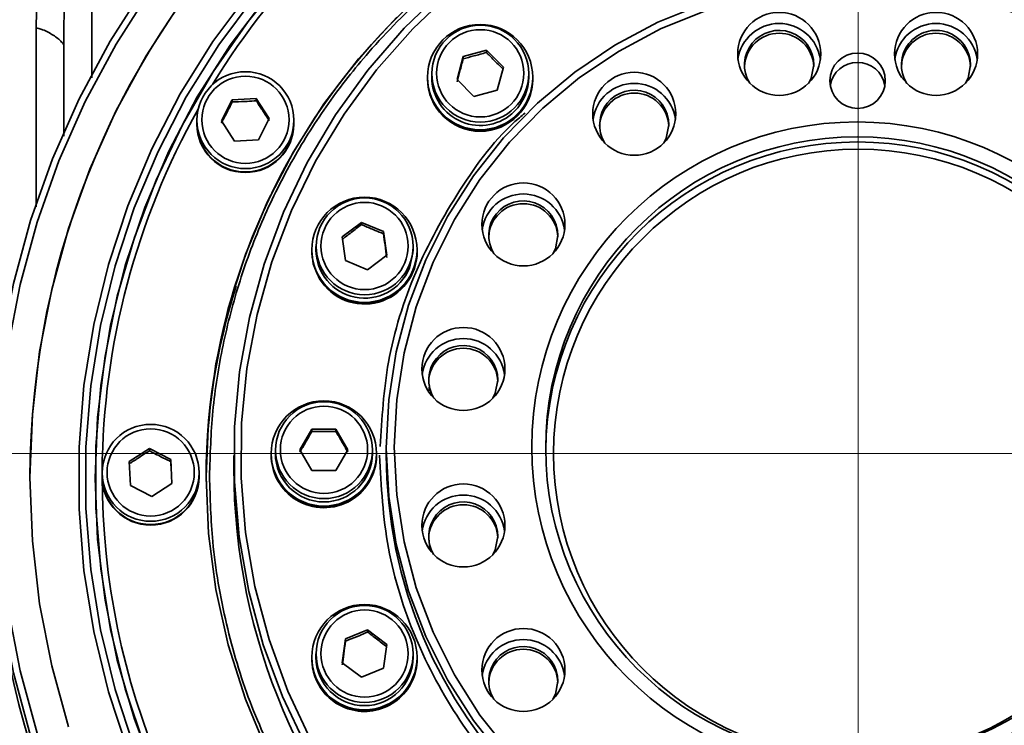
# Model space of a CAD drawing. Header units: millimetres. Extents: x -8713 to 3261, y -18743 to -8704.
# Tile 53 of 156: x -6888 to -6817, y -11233 to -11182. Entities that reach past the tile are written whole.
import ezdxf

# ---------------------------------------------------------------- set-up
doc = ezdxf.new("R2010")
doc.units = ezdxf.units.MM
doc.header["$LTSCALE"] = 10
doc.header["$PDSIZE"] = -1
doc.linetypes.add('CENTER', pattern=[50.8, 31.75, -6.35, 6.35, -6.35])
doc.layers.get('Defpoints').update_dxf_attribs({"true_color": 0x5e5e5e})
doc.layers.add('中心线层', color=1, linetype='CENTER')
doc.dimstyles.new('ISO-25', dxfattribs={"dimscale": 20, "dimtxt": 4, "dimasz": 3.05, "dimexe": 3, "dimexo": 0.625, "dimtad": 1, "dimdec": 0, "dimtxsty": 'Standard', "dimcen": 2.5, "dimclrd": 1, "dimclre": 1, "dimclrt": 4, "dimadec": 1, "dimazin": 2, "dimtfac": 1, "dimtdec": 0, "dimtmove": 0, "dimatfit": 0, "dimfxl": 1, "dimarcsym": 0})

# ---------------------------------------------------------------- blocks, each defined once
blk = doc.blocks.new('*D186')
at = {"color": 1, "lineweight": -2, "transparency": 16777216}
for p, q in [((-6921.466, -11200.686), (-6921.466, -11008.656)), ((-6734.252, -11200.686), (-6734.252, -11008.656)), ((-6860.466, -11068.656), (-6795.252, -11068.656))]:
    blk.add_line(p, q, dxfattribs=at)
at = {"color": 1, "lineweight": 20, "transparency": 16777216}
for points in [[(-6860.466, -11058.489), (-6860.466, -11078.822), (-6921.466, -11068.656)], [(-6795.252, -11058.489), (-6795.252, -11078.822), (-6734.252, -11068.656)]]:
    blk.add_solid(points, dxfattribs=at)
at = {"layer": 'Defpoints', "color": 0, "lineweight": 20, "transparency": 16777216}
for p in [(-6734.252, -11068.656), (-6921.466, -11213.186), (-6734.252, -11213.186)]:
    blk.add_point(p, dxfattribs=at)
at = {"color": 4, "lineweight": 20, "transparency": 16777216, "insert": (-6827.859, -11016.156), "char_height": 80, "attachment_point": 5}
blk.add_mtext('187', dxfattribs=at)

msp = doc.modelspace()

# ---------------------------------------------------------------- linework, layer by layer
at = {"linetype": 'Continuous', "lineweight": 35}
for p, q in [((-6856.756, -11186.195), (-6856.308, -11184.526)), ((-6856.308, -11184.526), (-6854.635, -11184.078)), ((-6856.308, -11184.69), (-6856.308, -11184.526)), ((-6854.635, -11184.078), (-6853.41, -11185.3)), ((-6854.635, -11184.242), (-6854.635, -11184.078)), ((-6853.41, -11185.3), (-6853.858, -11186.97)), ((-6858.883, -11186.014), (-6858.883, -11186.069)), ((-6858.883, -11186.069), (-6858.883, -11186.134)), ((-6858.583, -11185.771), (-6858.583, -11186.014)), ((-6851.583, -11186.014), (-6851.583, -11185.771)), ((-6851.283, -11186.069), (-6851.283, -11186.014)), ((-6851.283, -11186.134), (-6851.283, -11186.069)), ((-6858.836, -11186.667), (-6858.836, -11186.661)), ((-6858.836, -11186.662), (-6858.836, -11186.668)), ((-6855.531, -11187.417), (-6856.756, -11186.195)), ((-6851.288, -11186.265), (-6851.288, -11186.271)), ((-6851.288, -11186.272), (-6851.288, -11186.266)), ((-6851.288, -11186.271), (-6851.288, -11186.271)), ((-6858.631, -11187.432), (-6858.631, -11187.426)), ((-6858.63, -11187.427), (-6858.63, -11187.433)), ((-6853.858, -11186.97), (-6855.531, -11187.417)), ((-6851.412, -11187.048), (-6851.412, -11187.054)), ((-6851.412, -11187.055), (-6851.412, -11187.049)), ((-6851.412, -11187.054), (-6851.412, -11187.054)), ((-6873.757, -11189.183), (-6872.965, -11187.646)), ((-6872.965, -11187.646), (-6871.235, -11187.561)), ((-6872.965, -11187.81), (-6872.965, -11187.646)), ((-6871.235, -11187.561), (-6870.297, -11189.013)), ((-6871.235, -11187.725), (-6871.235, -11187.561)), ((-6858.27, -11188.133), (-6858.27, -11188.139)), ((-6858.27, -11188.139), (-6858.27, -11188.133)), ((-6851.697, -11187.788), (-6851.697, -11187.794)), ((-6851.697, -11187.795), (-6851.697, -11187.789)), ((-6851.697, -11187.794), (-6851.697, -11187.794)), ((-6857.77, -11188.755), (-6857.77, -11188.749)), ((-6857.769, -11188.749), (-6857.769, -11188.755)), ((-6852.13, -11188.46), (-6852.13, -11188.454)), ((-6852.129, -11188.459), (-6852.13, -11188.459)), ((-6852.129, -11188.453), (-6852.129, -11188.459)), ((-6875.527, -11189.121), (-6875.527, -11189.364)), ((-6875.527, -11189.364), (-6875.527, -11189.411)), ((-6872.818, -11190.635), (-6873.757, -11189.183)), ((-6870.297, -11189.013), (-6871.088, -11190.551)), ((-6868.527, -11189.364), (-6868.527, -11189.121)), ((-6868.527, -11189.411), (-6868.527, -11189.364)), ((-6857.153, -11189.254), (-6857.153, -11189.248)), ((-6857.152, -11189.248), (-6857.152, -11189.254)), ((-6856.445, -11189.613), (-6856.445, -11189.607)), ((-6856.444, -11189.608), (-6856.444, -11189.614)), ((-6853.358, -11189.452), (-6853.358, -11189.446)), ((-6853.357, -11189.452), (-6853.358, -11189.45)), ((-6853.357, -11189.446), (-6853.357, -11189.452)), ((-6852.692, -11189.02), (-6852.692, -11189.014)), ((-6852.691, -11189.02), (-6852.692, -11189.019)), ((-6852.691, -11189.014), (-6852.691, -11189.02)), ((-6855.677, -11189.813), (-6855.677, -11189.819)), ((-6855.677, -11189.819), (-6855.677, -11189.813)), ((-6854.883, -11189.86), (-6854.884, -11189.854)), ((-6854.884, -11189.86), (-6854.884, -11189.854)), ((-6854.883, -11189.854), (-6854.883, -11189.86)), ((-6854.099, -11189.73), (-6854.099, -11189.736)), ((-6854.099, -11189.736), (-6854.099, -11189.73)), ((-6854.099, -11189.736), (-6854.099, -11189.733)), ((-6871.088, -11190.551), (-6872.818, -11190.635)), ((-6865.029, -11197.549), (-6863.655, -11196.497)), ((-6863.655, -11196.497), (-6862.055, -11197.158)), ((-6863.655, -11196.661), (-6863.655, -11196.497)), ((-6862.055, -11197.158), (-6861.829, -11198.872)), ((-6862.055, -11197.322), (-6862.055, -11197.158)), ((-6864.803, -11199.262), (-6865.029, -11197.549)), ((-6867.229, -11198.476), (-6867.229, -11198.533)), ((-6867.229, -11198.533), (-6867.229, -11198.596)), ((-6866.929, -11198.233), (-6866.929, -11198.476)), ((-6861.829, -11198.872), (-6863.203, -11199.924)), ((-6859.929, -11198.476), (-6859.929, -11198.233)), ((-6859.64, -11198.827), (-6859.64, -11198.833)), ((-6859.64, -11198.834), (-6859.64, -11198.828)), ((-6859.64, -11198.833), (-6859.64, -11198.833)), ((-6859.629, -11198.533), (-6859.629, -11198.476)), ((-6859.629, -11198.596), (-6859.629, -11198.533)), ((-6867.196, -11199.031), (-6867.196, -11199.025)), ((-6867.196, -11199.026), (-6867.196, -11199.032)), ((-6863.203, -11199.924), (-6864.803, -11199.262)), ((-6859.785, -11199.606), (-6859.785, -11199.612)), ((-6859.785, -11199.613), (-6859.785, -11199.607)), ((-6859.785, -11199.612), (-6859.785, -11199.612)), ((-6867.011, -11199.802), (-6867.011, -11199.796)), ((-6867.011, -11199.797), (-6867.011, -11199.803)), ((-6866.669, -11200.517), (-6866.669, -11200.511)), ((-6866.668, -11200.512), (-6866.668, -11200.518)), ((-6860.539, -11200.992), (-6860.539, -11200.998)), ((-6860.539, -11200.999), (-6860.539, -11200.993)), ((-6860.539, -11200.998), (-6860.539, -11200.998)), ((-6860.089, -11200.339), (-6860.089, -11200.345)), ((-6860.089, -11200.345), (-6860.089, -11200.339)), ((-6860.089, -11200.345), (-6860.089, -11200.345)), ((-6866.185, -11201.146), (-6866.185, -11201.14)), ((-6866.185, -11201.141), (-6866.185, -11201.147)), ((-6865.581, -11201.661), (-6865.581, -11201.655)), ((-6865.58, -11201.655), (-6865.58, -11201.661)), ((-6861.115, -11201.538), (-6861.115, -11201.544)), ((-6861.115, -11201.544), (-6861.115, -11201.538)), ((-6861.115, -11201.544), (-6861.115, -11201.543)), ((-6864.883, -11202.039), (-6864.883, -11202.033)), ((-6864.882, -11202.034), (-6864.882, -11202.04)), ((-6864.121, -11202.264), (-6864.121, -11202.258)), ((-6864.12, -11202.259), (-6864.12, -11202.265)), ((-6863.329, -11202.321), (-6863.329, -11202.327)), ((-6863.329, -11202.327), (-6863.329, -11202.321)), ((-6863.329, -11202.327), (-6863.329, -11202.321)), ((-6862.542, -11202.223), (-6862.542, -11202.217)), ((-6862.541, -11202.223), (-6862.542, -11202.22)), ((-6862.541, -11202.217), (-6862.541, -11202.223)), ((-6861.793, -11201.959), (-6861.793, -11201.953)), ((-6861.792, -11201.958), (-6861.793, -11201.957)), ((-6861.792, -11201.952), (-6861.792, -11201.958)), ((-6858.777, -11208.684), (-6858.736, -11208.264)), ((-6868.091, -11212.911), (-6867.225, -11211.414)), ((-6867.225, -11211.414), (-6865.493, -11211.414)), ((-6867.225, -11211.578), (-6867.225, -11211.414)), ((-6865.493, -11211.414), (-6864.627, -11212.911)), ((-6865.493, -11211.578), (-6865.493, -11211.414)), ((-6880.4, -11213.752), (-6878.944, -11212.815)), ((-6878.944, -11212.815), (-6877.404, -11213.605)), ((-6878.944, -11212.98), (-6878.944, -11212.815)), ((-6869.859, -11212.934), (-6869.859, -11213.177)), ((-6867.225, -11214.407), (-6868.091, -11212.911)), ((-6864.627, -11212.911), (-6865.493, -11214.407)), ((-6862.859, -11213.177), (-6862.859, -11212.934)), ((-6861.859, -11212.791), (-6861.859, -11213.264)), ((-6880.315, -11215.478), (-6880.4, -11213.752)), ((-6877.404, -11213.605), (-6877.319, -11215.331)), ((-6877.404, -11213.769), (-6877.404, -11213.605)), ((-6872.859, -11213.33), (-6872.859, -11214.222)), ((-6870.159, -11213.177), (-6870.159, -11213.234)), ((-6870.159, -11213.234), (-6870.159, -11213.297)), ((-6870.139, -11213.627), (-6870.139, -11213.633)), ((-6870.138, -11213.628), (-6870.138, -11213.634)), ((-6862.58, -11213.627), (-6862.58, -11213.633)), ((-6862.58, -11213.633), (-6862.58, -11213.627)), ((-6862.58, -11213.633), (-6862.58, -11213.633)), ((-6862.559, -11213.234), (-6862.559, -11213.177)), ((-6862.559, -11213.297), (-6862.559, -11213.234)), ((-6869.973, -11214.403), (-6869.973, -11214.409)), ((-6869.973, -11214.409), (-6869.973, -11214.403)), ((-6865.493, -11214.407), (-6867.225, -11214.407)), ((-6862.745, -11214.402), (-6862.745, -11214.408)), ((-6862.745, -11214.409), (-6862.745, -11214.403)), ((-6862.745, -11214.408), (-6862.745, -11214.408)), ((-6882.859, -11214.888), (-6882.859, -11214.968)), ((-6882.359, -11214.565), (-6882.359, -11214.808)), ((-6882.359, -11214.808), (-6882.359, -11214.854)), ((-6875.359, -11214.808), (-6875.359, -11214.565)), ((-6875.359, -11214.854), (-6875.359, -11214.808)), ((-6869.65, -11215.127), (-6869.65, -11215.133)), ((-6869.65, -11215.133), (-6869.65, -11215.127)), ((-6863.068, -11215.126), (-6863.068, -11215.132)), ((-6863.068, -11215.133), (-6863.068, -11215.127)), ((-6863.068, -11215.132), (-6863.068, -11215.132)), ((-6878.774, -11216.268), (-6880.315, -11215.478)), ((-6877.319, -11215.331), (-6878.774, -11216.268)), ((-6869.183, -11215.774), (-6869.183, -11215.768)), ((-6869.183, -11215.769), (-6869.183, -11215.775)), ((-6863.535, -11215.767), (-6863.535, -11215.773)), ((-6863.535, -11215.774), (-6863.535, -11215.768)), ((-6863.535, -11215.773), (-6863.535, -11215.773)), ((-6868.593, -11216.304), (-6868.593, -11216.298)), ((-6868.592, -11216.299), (-6868.592, -11216.305)), ((-6864.126, -11216.304), (-6864.126, -11216.298)), ((-6864.125, -11216.304), (-6864.126, -11216.303)), ((-6864.125, -11216.298), (-6864.125, -11216.304)), ((-6867.905, -11216.701), (-6867.905, -11216.695)), ((-6867.904, -11216.695), (-6867.904, -11216.701)), ((-6867.149, -11216.94), (-6867.149, -11216.946)), ((-6867.149, -11216.946), (-6867.149, -11216.94)), ((-6866.359, -11217.023), (-6866.359, -11217.029)), ((-6866.359, -11217.029), (-6866.359, -11217.023)), ((-6866.359, -11217.029), (-6866.359, -11217.023)), ((-6865.569, -11216.94), (-6865.569, -11216.946)), ((-6865.569, -11216.946), (-6865.569, -11216.94)), ((-6865.569, -11216.946), (-6865.569, -11216.942)), ((-6864.814, -11216.701), (-6864.814, -11216.695)), ((-6864.813, -11216.7), (-6864.814, -11216.699)), ((-6864.813, -11216.694), (-6864.813, -11216.7)), ((-6858.717, -11220.051), (-6858.792, -11219.291)), ((-6864.803, -11226.559), (-6863.203, -11225.898)), ((-6863.203, -11225.898), (-6861.829, -11226.95)), ((-6863.203, -11226.062), (-6863.203, -11225.898)), ((-6865.029, -11228.273), (-6864.803, -11226.559)), ((-6864.803, -11226.723), (-6864.803, -11226.559)), ((-6861.829, -11226.95), (-6862.055, -11228.663)), ((-6867.229, -11227.878), (-6867.229, -11227.935)), ((-6867.229, -11227.935), (-6867.229, -11227.997)), ((-6866.929, -11227.635), (-6866.929, -11227.878)), ((-6859.929, -11227.878), (-6859.929, -11227.635)), ((-6859.629, -11227.935), (-6859.629, -11227.878)), ((-6859.629, -11227.997), (-6859.629, -11227.935)), ((-6867.217, -11228.235), (-6867.217, -11228.229)), ((-6867.217, -11228.23), (-6867.217, -11228.236)), ((-6863.655, -11229.325), (-6865.029, -11228.273)), ((-6862.055, -11228.663), (-6863.655, -11229.325)), ((-6859.661, -11228.426), (-6859.661, -11228.432)), ((-6859.661, -11228.432), (-6859.661, -11228.426)), ((-6859.661, -11228.432), (-6859.661, -11228.432)), ((-6867.072, -11229.014), (-6867.072, -11229.008)), ((-6867.072, -11229.009), (-6867.072, -11229.015)), ((-6859.847, -11229.203), (-6859.847, -11229.197)), ((-6859.846, -11229.203), (-6859.847, -11229.202)), ((-6859.846, -11229.197), (-6859.846, -11229.203)), ((-6866.768, -11229.741), (-6866.768, -11229.747)), ((-6866.768, -11229.741), (-6866.768, -11229.747)), ((-6860.189, -11229.919), (-6860.189, -11229.913)), ((-6860.188, -11229.918), (-6860.189, -11229.918)), ((-6860.188, -11229.912), (-6860.188, -11229.918)), ((-6866.318, -11230.4), (-6866.318, -11230.394)), ((-6866.318, -11230.395), (-6866.318, -11230.401)), ((-6860.672, -11230.541), (-6860.672, -11230.547)), ((-6860.672, -11230.548), (-6860.672, -11230.542)), ((-6860.672, -11230.547), (-6860.672, -11230.546)), ((-6865.742, -11230.946), (-6865.742, -11230.94)), ((-6865.741, -11230.94), (-6865.741, -11230.946)), ((-6865.065, -11231.36), (-6865.065, -11231.354)), ((-6865.064, -11231.354), (-6865.064, -11231.36)), ((-6861.975, -11231.441), (-6861.975, -11231.435)), ((-6861.974, -11231.44), (-6861.975, -11231.439)), ((-6861.974, -11231.434), (-6861.974, -11231.44)), ((-6861.276, -11231.056), (-6861.276, -11231.062)), ((-6861.276, -11231.062), (-6861.276, -11231.056)), ((-6861.276, -11231.062), (-6861.276, -11231.061)), ((-6864.316, -11231.624), (-6864.316, -11231.618)), ((-6864.315, -11231.619), (-6864.315, -11231.625)), ((-6863.528, -11231.728), (-6863.528, -11231.722)), ((-6863.527, -11231.722), (-6863.527, -11231.728)), ((-6862.736, -11231.66), (-6862.736, -11231.666)), ((-6862.736, -11231.666), (-6862.736, -11231.66)), ((-6862.736, -11231.666), (-6862.736, -11231.662))]:
    msp.add_line(p, q, dxfattribs=at)
at = {"linetype": 'Continuous', "lineweight": 35, "flags": 128}
for points in [[(-6890.359, -11214.954), (-6890.18, -11210.238), (-6889.644, -11205.549), (-6888.755, -11200.913), (-6887.516, -11196.358), (-6885.936, -11191.91), (-6884.022, -11187.593), (-6881.788, -11183.434), (-6879.244, -11179.454), (-6876.406, -11175.678), (-6873.29, -11172.128), (-6869.914, -11168.822), (-6866.297, -11165.781), (-6862.459, -11163.021), (-6858.424, -11160.559), (-6854.213, -11158.408), (-6849.852, -11156.581), (-6845.364, -11155.089), (-6840.777, -11153.939), (-6836.115, -11153.139)], [(-6831.378, -11153.158), (-6836.049, -11153.601), (-6840.673, -11154.394), (-6845.224, -11155.534), (-6849.676, -11157.015), (-6854.003, -11158.827), (-6858.179, -11160.961), (-6862.183, -11163.403), (-6865.989, -11166.141), (-6869.577, -11169.158), (-6872.927, -11172.437), (-6876.018, -11175.959), (-6878.833, -11179.705), (-6881.356, -11183.652), (-6883.573, -11187.779), (-6885.471, -11192.061), (-6887.039, -11196.474), (-6888.267, -11200.992), (-6889.15, -11205.591), (-6889.682, -11210.242), (-6889.859, -11214.921)], [(-6869.027, -11178.577), (-6871.829, -11182.001), (-6874.345, -11185.638), (-6876.559, -11189.465), (-6878.458, -11193.458), (-6880.029, -11197.59), (-6881.261, -11201.835), (-6882.147, -11206.165), (-6882.681, -11210.552), (-6882.859, -11214.968), (-6882.681, -11219.384), (-6882.147, -11223.771), (-6881.261, -11228.101), (-6880.029, -11232.346), (-6878.458, -11236.478)], [(-6861.859, -11212.791), (-6861.679, -11209.303), (-6861.14, -11205.852), (-6860.249, -11202.474), (-6859.014, -11199.206), (-6857.449, -11196.081), (-6855.57, -11193.134), (-6853.398, -11190.396), (-6850.955, -11187.894), (-6848.267, -11185.657), (-6845.362, -11183.707), (-6842.272, -11182.065), (-6839.03, -11180.75), (-6835.669, -11179.773), (-6832.225, -11179.147), (-6828.735, -11178.878), (-6825.235, -11178.968), (-6821.764, -11179.416), (-6818.357, -11180.218), (-6815.051, -11181.366)], [(-6867.641, -11234.318), (-6869.35, -11230.714), (-6870.731, -11226.974), (-6871.775, -11223.127), (-6872.473, -11219.202), (-6872.819, -11215.231), (-6872.811, -11211.244), (-6872.448, -11207.275), (-6871.734, -11203.353), (-6870.675, -11199.509), (-6869.277, -11195.775), (-6867.554, -11192.179), (-6865.517, -11188.75), (-6863.184, -11185.514), (-6860.572, -11182.498), (-6857.703, -11179.724)], [(-6815.268, -11181.833), (-6818.518, -11180.705), (-6821.867, -11179.916), (-6825.28, -11179.475), (-6828.72, -11179.387), (-6832.151, -11179.652), (-6835.536, -11180.267), (-6838.84, -11181.227), (-6842.028, -11182.521), (-6845.065, -11184.134), (-6847.92, -11186.051), (-6850.562, -11188.25), (-6852.964, -11190.709), (-6855.1, -11193.402), (-6856.947, -11196.299), (-6858.485, -11199.37), (-6859.699, -11202.583), (-6860.575, -11205.903), (-6861.105, -11209.295), (-6861.282, -11212.724)], [(-6871.704, -11179.863), (-6874.36, -11183.45), (-6876.721, -11187.236), (-6878.774, -11191.197), (-6880.505, -11195.308), (-6881.903, -11199.543), (-6882.959, -11203.876), (-6883.667, -11208.279), (-6884.022, -11212.725), (-6884.022, -11217.184), (-6883.667, -11221.629), (-6882.959, -11226.032), (-6881.903, -11230.365), (-6880.505, -11234.601)], [(-6871.314, -11180.142), (-6873.946, -11183.697), (-6876.287, -11187.449), (-6878.321, -11191.375), (-6880.037, -11195.449), (-6881.422, -11199.647), (-6882.469, -11203.942), (-6883.171, -11208.306), (-6883.522, -11212.711), (-6883.522, -11217.131), (-6883.171, -11221.536), (-6882.469, -11225.9), (-6881.422, -11230.195), (-6880.037, -11234.393)], [(-6879.285, -11234.348), (-6880.688, -11230.156), (-6881.748, -11225.865), (-6882.458, -11221.503), (-6882.815, -11217.097), (-6882.815, -11212.678), (-6882.458, -11208.273), (-6881.748, -11203.911), (-6880.688, -11199.62), (-6879.285, -11195.428), (-6877.549, -11191.362), (-6875.491, -11187.449), (-6873.123, -11183.713), (-6870.463, -11180.18)], [(-6857.07, -11179.801), (-6859.943, -11182.529), (-6862.562, -11185.502), (-6864.905, -11188.696), (-6866.953, -11192.085), (-6868.691, -11195.643), (-6870.104, -11199.341), (-6871.182, -11203.15), (-6871.915, -11207.039), (-6872.299, -11210.979), (-6872.329, -11214.936), (-6872.006, -11218.881), (-6871.332, -11222.781), (-6870.313, -11226.606), (-6868.957, -11230.326), (-6867.274, -11233.91)], [(-6876.696, -11180.647), (-6879.182, -11184.477), (-6881.367, -11188.487), (-6883.238, -11192.651), (-6884.784, -11196.946), (-6885.996, -11201.347), (-6886.867, -11205.827), (-6887.391, -11210.361), (-6887.566, -11214.921), (-6887.391, -11219.481), (-6886.867, -11224.015), (-6885.996, -11228.495), (-6884.784, -11232.896)], [(-6861.093, -11181.694), (-6863.863, -11184.71), (-6866.36, -11187.956), (-6868.563, -11191.407), (-6870.456, -11195.035), (-6872.025, -11198.815), (-6873.258, -11202.717), (-6874.145, -11206.711), (-6874.681, -11210.767), (-6874.859, -11214.854), (-6874.681, -11218.942), (-6874.145, -11222.998), (-6873.258, -11226.992), (-6872.025, -11230.894), (-6870.456, -11234.673)], [(-6831.403, -11186.475), (-6831.207, -11186.098), (-6831.017, -11185.143)], [(-6820.077, -11186.458), (-6819.892, -11186.098), (-6819.702, -11185.143)], [(-6841.846, -11190.778), (-6841.661, -11190.419), (-6841.471, -11189.464)], [(-6849.847, -11198.762), (-6849.662, -11198.402), (-6849.472, -11197.447)], [(-6867.229, -11198.596), (-6867.124, -11199.482), (-6866.668, -11200.578)], [(-6859.929, -11198.476), (-6859.935, -11198.693), (-6860.195, -11199.813)], [(-6854.177, -11209.193), (-6853.992, -11208.833), (-6853.802, -11207.878)], [(-6815.051, -11244.216), (-6818.357, -11245.364), (-6821.764, -11246.166), (-6825.235, -11246.614), (-6828.735, -11246.704), (-6832.225, -11246.435), (-6835.669, -11245.809), (-6839.03, -11244.832), (-6842.272, -11243.517), (-6845.362, -11241.875), (-6848.267, -11239.925), (-6850.955, -11237.688), (-6853.398, -11235.186), (-6855.57, -11232.448), (-6857.449, -11229.5), (-6859.014, -11226.376), (-6860.249, -11223.108), (-6861.14, -11219.73), (-6861.679, -11216.279), (-6861.859, -11212.791)], [(-6861.282, -11212.724), (-6861.105, -11216.153), (-6860.575, -11219.546), (-6859.699, -11222.866), (-6858.485, -11226.079), (-6856.947, -11229.15), (-6855.1, -11232.047), (-6852.964, -11234.74), (-6850.562, -11237.198), (-6847.92, -11239.398), (-6845.065, -11241.315), (-6842.028, -11242.928), (-6838.84, -11244.222), (-6835.536, -11245.181), (-6832.151, -11245.797), (-6828.72, -11246.062), (-6825.28, -11245.973), (-6821.867, -11245.533), (-6818.518, -11244.744), (-6815.268, -11243.616)], [(-6817.265, -11276.413), (-6821.954, -11277.037), (-6826.677, -11277.304), (-6831.406, -11277.215), (-6836.115, -11276.769), (-6840.777, -11275.969), (-6845.364, -11274.82), (-6849.852, -11273.327), (-6854.213, -11271.501), (-6858.424, -11269.35), (-6862.459, -11266.888), (-6866.297, -11264.128), (-6869.914, -11261.087), (-6873.29, -11257.781), (-6876.406, -11254.23), (-6879.244, -11250.454), (-6881.788, -11246.475), (-6884.022, -11242.315), (-6885.936, -11237.999), (-6887.516, -11233.55), (-6888.755, -11228.995), (-6889.644, -11224.36), (-6890.18, -11219.671), (-6890.359, -11214.954)], [(-6889.859, -11214.921), (-6889.682, -11219.6), (-6889.15, -11224.251), (-6888.267, -11228.85), (-6887.039, -11233.368)], [(-6854.177, -11220.483), (-6853.992, -11220.123), (-6853.802, -11219.168)], [(-6849.847, -11230.913), (-6849.662, -11230.554), (-6849.472, -11229.599)]]:
    msp.add_lwpolyline(points, dxfattribs=at)
at = {"linetype": 'Continuous', "lineweight": 35}
for centre, radius in [((-6833.512, -11184.343), 2.995), ((-6822.197, -11184.343), 2.995), ((-6855.089, -11186.019), 3.795), ((-6855.077, -11185.766), 3.495), ((-6855.079, -11185.742), 3.147), ((-6827.857, -11186.282), 1.997), ((-6872.021, -11189.124), 3.495), ((-6872.021, -11189.097), 3.145), ((-6843.966, -11188.664), 2.995), ((-6827.895, -11212.72), 23.464), ((-6827.895, -11212.795), 22.465), ((-6827.826, -11213.186), 21.967), ((-6851.967, -11196.647), 2.995), ((-6863.435, -11198.479), 3.794), ((-6863.423, -11198.231), 3.494), ((-6863.424, -11198.206), 3.146), ((-6856.297, -11207.078), 2.995), ((-6866.365, -11213.175), 3.795), ((-6866.354, -11212.936), 3.495), ((-6866.354, -11212.909), 3.145), ((-6878.854, -11214.571), 3.497), ((-6878.854, -11214.545), 3.145), ((-6856.297, -11218.368), 2.995), ((-6863.434, -11227.872), 3.796), ((-6863.424, -11227.64), 3.496), ((-6863.423, -11227.613), 3.145), ((-6851.967, -11228.799), 2.995)]:
    msp.add_circle(centre, radius, dxfattribs=at)
for centre, radius, start, end in [((-6827.859, -11215.057), 59.707, 0.09876, 179.90124), ((-6827.847, -11214.968), 47.012, 27.4175, 179.88067), ((-6827.94, -11214.939), 54.442, 121.18729, 148.56962), ((-6833.517, -11185.149), 3.001, 7.7628, 172.2372), ((-6822.202, -11185.149), 3.001, 7.7628, 172.2372), ((-6833.516, -11185.144), 2.499, 0.02292, 211.70876), ((-6833.517, -11185.348), 2.5, 2.39626, 177.60374), ((-6822.202, -11185.348), 2.5, 2.39626, 177.60374), ((-6822.201, -11185.144), 2.499, 0.02223, 212.17477), ((-6827.859, -11186.953), 2.001, 9.70145, 170.29855), ((-6855.083, -11186.007), 3.5, 180.10534, 314.98454), ((-6855.071, -11186.013), 3.488, 314.91771, 359.99227), ((-6855.083, -11186.128), 3.8, 180.09111, 359.90889), ((-6843.971, -11189.47), 3.001, 7.7628, 172.2372), ((-6843.97, -11189.465), 2.499, 0.02292, 211.70876), ((-6843.971, -11189.668), 2.5, 2.39626, 177.60374), ((-6828.069, -11214.859), 54.29, 150.74536, 179.58615), ((-6872.027, -11189.359), 3.5, 180.08758, 359.91242), ((-6872.027, -11189.406), 3.5, 180.08758, 359.91242), ((-6827.859, -11213.197), 22.5, 0.56754, 179.43246), ((-6851.972, -11197.453), 3.001, 7.7628, 172.2372), ((-6851.971, -11197.448), 2.499, 0.02292, 211.70876), ((-6851.972, -11197.652), 2.5, 2.39626, 177.60374), ((-6863.428, -11198.47), 3.501, 180.10614, 337.44249), ((-6863.429, -11198.589), 3.801, 211.55111, 359.89377), ((-6828.06, -11215.187), 46.8, 162.4857, 180.00691), ((-6856.302, -11207.884), 3.001, 7.7628, 172.2372), ((-6856.301, -11207.879), 2.499, 0.02292, 211.70876), ((-6856.302, -11208.082), 2.5, 2.39626, 177.60374), ((-6866.371, -11213.296), 3.788, 180.012, 234.1023), ((-6866.359, -11213.172), 3.5, 180.08849, 359.91151), ((-6866.359, -11213.29), 3.8, 234.00479, 359.90365), ((-6827.859, -11213.207), 34, 180.09513, 359.90487), ((-6827.859, -11214.142), 45, 180.10152, 359.89848), ((-6878.859, -11214.802), 3.5, 180.08876, 359.91124), ((-6827.859, -11214.761), 54.5, 180.05944, 359.94056), ((-6878.859, -11214.849), 3.5, 180.08876, 359.91124), ((-6827.859, -11215.578), 62.5, 180.09931, 359.90069), ((-6856.302, -11219.174), 3.001, 7.7628, 172.2372), ((-6856.301, -11219.169), 2.499, 0.02402, 210.96399), ((-6856.302, -11219.373), 2.5, 2.39626, 177.60374), ((-6851.972, -11229.605), 3.001, 7.7628, 172.2372), ((-6851.971, -11229.6), 2.499, 0.02373, 211.15586), ((-6851.972, -11229.803), 2.5, 2.39626, 177.60374), ((-6863.436, -11227.995), 3.793, 180.04063, 256.5944), ((-6863.429, -11227.872), 3.5, 180.08877, 359.91123), ((-6863.426, -11227.992), 3.798, 256.46651, 359.92112)]:
    msp.add_arc(centre, radius, start, end, dxfattribs=at)
for centre, major_axis, ratio, start_param, end_param in [((-6855.083, -11186.068), (0.14, 3.818), 0.99466, 1.607746, 1.765023), ((-6855.083, -11186.074), (-0.421, 3.797), 0.994625, 1.459834, 1.616913), ((-6855.083, -11186.068), (3.799, -0.077), 0.990202, 6.251104, 6.303266), ((-6855.083, -11186.074), (3.793, 0.232), 0.990221, 6.170326, 6.222686), ((-6855.083, -11186.074), (-0.961, 3.697), 0.99446, 1.472337, 1.681777), ((-6855.083, -11186.068), (-0.421, 3.797), 0.994625, 1.616972, 1.826412), ((-6855.083, -11186.068), (3.781, -0.386), 0.990259, 6.122435, 6.331875), ((-6855.083, -11186.074), (3.799, -0.077), 0.990202, 6.041543, 6.250982), ((-6855.083, -11186.074), (-1.455, 3.531), 0.99418, 1.544294, 1.753734), ((-6855.083, -11186.068), (-0.961, 3.697), 0.99446, 1.681841, 1.89128), ((-6855.083, -11186.068), (3.737, -0.695), 0.990391, 5.994348, 6.203787), ((-6855.083, -11186.074), (3.781, -0.387), 0.990259, 5.912875, 6.122314), ((-6855.083, -11186.068), (-1.456, 3.531), 0.99418, 1.753806, 1.963245), ((-6855.083, -11186.074), (-1.893, 3.315), 0.993814, 1.625184, 1.834624), ((-6855.083, -11186.074), (3.737, -0.696), 0.990392, 5.784788, 5.994227), ((-6855.083, -11186.068), (3.668, -1.003), 0.990596, 5.867333, 6.076773), ((-6855.083, -11186.074), (-2.272, 3.066), 0.993388, 1.715238, 1.924678), ((-6855.083, -11186.068), (-1.894, 3.315), 0.993813, 1.834704, 2.044144), ((-6855.083, -11186.074), (3.668, -1.004), 0.990596, 5.657775, 5.867214), ((-6855.083, -11186.068), (3.571, -1.31), 0.990867, 5.741934, 5.951374), ((-6855.083, -11186.074), (-2.596, 2.795), 0.99293, 1.813693, 2.023132), ((-6855.083, -11186.068), (-2.273, 3.066), 0.993387, 1.924766, 2.134206), ((-6855.083, -11186.074), (2.869, -2.51), 0.992465, 5.060952, 5.270391), ((-6855.083, -11186.068), (-2.596, 2.795), 0.99293, 2.023228, 2.232668), ((-6855.083, -11186.068), (3.29, -1.918), 0.991584, 5.498545, 5.707984), ((-6855.083, -11186.074), (3.446, -1.616), 0.9912, 5.409211, 5.618651), ((-6855.083, -11186.074), (3.571, -1.311), 0.990868, 5.532378, 5.741817), ((-6855.083, -11186.068), (3.446, -1.615), 0.9912, 5.618765, 5.828205), ((-6855.083, -11186.068), (2.869, -2.51), 0.992464, 5.270494, 5.479933), ((-6855.083, -11186.074), (3.099, -2.217), 0.992011, 5.172573, 5.382013), ((-6855.083, -11186.074), (3.29, -1.918), 0.991585, 5.288994, 5.498433), ((-6855.083, -11186.068), (3.099, -2.217), 0.99201, 5.38212, 5.59156), ((-6863.429, -11198.53), (0.211, 3.815), 0.994654, 1.626266, 1.757363), ((-6863.429, -11198.536), (-0.351, 3.804), 0.994637, 1.478241, 1.609141), ((-6863.429, -11198.53), (3.777, -0.425), 0.990272, 6.106383, 6.315822), ((-6863.429, -11198.536), (3.798, -0.116), 0.990205, 6.025444, 6.234883), ((-6863.429, -11198.53), (3.798, -0.116), 0.990205, 6.235004, 6.313347), ((-6863.429, -11198.536), (3.795, 0.193), 0.990215, 6.154237, 6.232777), ((-6863.429, -11198.536), (-0.895, 3.714), 0.994487, 1.463899, 1.673339), ((-6863.429, -11198.53), (-0.352, 3.804), 0.994637, 1.609199, 1.818638), ((-6863.429, -11198.53), (3.73, -0.734), 0.990413, 5.978402, 6.187841), ((-6863.429, -11198.536), (3.777, -0.425), 0.990272, 5.896822, 6.106262), ((-6863.429, -11198.536), (-1.396, 3.555), 0.994221, 1.534831, 1.744271), ((-6863.429, -11198.53), (-0.896, 3.713), 0.994487, 1.673402, 1.882841), ((-6863.429, -11198.536), (-1.842, 3.344), 0.993863, 1.614564, 1.824004), ((-6863.429, -11198.53), (-1.397, 3.554), 0.99422, 1.744342, 1.953781), ((-6863.429, -11198.53), (3.557, -1.348), 0.990906, 5.726403, 5.935842), ((-6863.429, -11198.536), (3.657, -1.042), 0.990626, 5.642, 5.85144), ((-6863.429, -11198.53), (3.657, -1.042), 0.990626, 5.851558, 6.060998), ((-6863.429, -11198.536), (3.73, -0.734), 0.990413, 5.768842, 5.978282), ((-6863.429, -11198.536), (-2.228, 3.099), 0.993443, 1.7035, 1.91294), ((-6863.429, -11198.53), (-1.842, 3.344), 0.993863, 1.824083, 2.033523), ((-6863.429, -11198.536), (-2.558, 2.83), 0.992988, 1.800965, 2.010405), ((-6863.429, -11198.53), (-2.228, 3.098), 0.993443, 1.913028, 2.122467), ((-6863.429, -11198.536), (3.557, -1.349), 0.990906, 5.516846, 5.726286), ((-6863.429, -11198.53), (3.428, -1.653), 0.991245, 5.603561, 5.813), ((-6863.429, -11198.536), (2.837, -2.547), 0.992523, 5.047392, 5.256832), ((-6863.429, -11198.53), (-2.558, 2.83), 0.992988, 2.0105, 2.21994), ((-6863.429, -11198.536), (3.072, -2.254), 0.992066, 5.158336, 5.367775), ((-6863.429, -11198.53), (2.838, -2.546), 0.992522, 5.256934, 5.466373), ((-6863.429, -11198.53), (3.072, -2.254), 0.992066, 5.367882, 5.577322), ((-6863.429, -11198.536), (3.268, -1.956), 0.991636, 5.274214, 5.483654), ((-6863.429, -11198.536), (3.428, -1.654), 0.991246, 5.394007, 5.603446), ((-6863.429, -11198.53), (3.268, -1.956), 0.991636, 5.483765, 5.693205), ((-6866.359, -11213.231), (0.281, 3.81), 0.994647, 1.644759, 1.749676), ((-6866.359, -11213.237), (-0.281, 3.81), 0.994647, 1.496695, 1.601415), ((-6866.359, -11213.237), (-0.829, 3.729), 0.994513, 1.455569, 1.665009), ((-6866.359, -11213.231), (-0.282, 3.81), 0.994647, 1.601473, 1.810912), ((-6866.359, -11213.231), (3.772, -0.464), 0.990285, 6.09034, 6.29978), ((-6866.359, -11213.237), (3.797, -0.155), 0.990209, 6.009347, 6.218787), ((-6866.359, -11213.231), (3.797, -0.154), 0.990209, 6.218908, 6.32343), ((-6866.359, -11213.237), (3.797, 0.155), 0.990209, 6.138145, 6.242864), ((-6866.359, -11213.231), (-0.83, 3.729), 0.994513, 1.665071, 1.874511), ((-6866.359, -11213.237), (-1.337, 3.578), 0.99426, 1.525508, 1.734948), ((-6866.359, -11213.231), (3.722, -0.772), 0.990436, 5.962473, 6.171913), ((-6866.359, -11213.237), (3.772, -0.464), 0.990285, 5.88078, 6.090219), ((-6866.359, -11213.231), (-1.337, 3.578), 0.994259, 1.735017, 1.944457), ((-6866.359, -11213.237), (-1.789, 3.373), 0.993912, 1.604089, 1.813529), ((-6866.359, -11213.231), (3.646, -1.08), 0.990658, 5.83581, 6.045249), ((-6866.359, -11213.237), (3.722, -0.773), 0.990436, 5.752914, 5.962353), ((-6866.359, -11213.237), (-2.183, 3.131), 0.993498, 1.691896, 1.901336), ((-6866.359, -11213.231), (-1.79, 3.373), 0.993912, 1.813607, 2.023047), ((-6866.359, -11213.237), (3.646, -1.08), 0.990658, 5.626252, 5.835691), ((-6866.359, -11213.231), (3.543, -1.387), 0.990945, 5.710907, 5.920346), ((-6866.359, -11213.237), (-2.52, 2.864), 0.993046, 1.788353, 1.997793), ((-6866.359, -11213.231), (-2.183, 3.131), 0.993498, 1.901423, 2.110862), ((-6866.359, -11213.237), (3.543, -1.387), 0.990945, 5.501351, 5.71079), ((-6866.359, -11213.231), (3.41, -1.691), 0.991291, 5.588403, 5.797843), ((-6866.359, -11213.237), (2.805, -2.583), 0.992581, 5.033929, 5.243368), ((-6866.359, -11213.231), (-2.52, 2.864), 0.993046, 1.997887, 2.207327), ((-6866.359, -11213.231), (2.805, -2.582), 0.99258, 5.243469, 5.452909), ((-6866.359, -11213.237), (3.045, -2.291), 0.992122, 5.144175, 5.353615), ((-6866.359, -11213.231), (3.045, -2.291), 0.992122, 5.353721, 5.563161), ((-6866.359, -11213.237), (3.245, -1.993), 0.991688, 5.259496, 5.468936), ((-6866.359, -11213.231), (3.245, -1.993), 0.991688, 5.469046, 5.678486), ((-6866.359, -11213.237), (3.41, -1.692), 0.991292, 5.37885, 5.588289), ((-6863.429, -11227.932), (0.351, 3.804), 0.994637, 1.663213, 1.74195), ((-6863.429, -11227.938), (-0.211, 3.815), 0.994654, 1.515187, 1.593727), ((-6863.429, -11227.932), (3.795, -0.193), 0.990215, 6.202815, 6.333517), ((-6863.429, -11227.938), (3.798, 0.116), 0.990205, 6.122048, 6.252948), ((-6863.429, -11227.938), (-0.762, 3.743), 0.994537, 1.447341, 1.65678), ((-6863.429, -11227.932), (-0.212, 3.814), 0.994654, 1.593784, 1.803224), ((-6863.429, -11227.938), (3.795, -0.193), 0.990215, 5.993254, 6.202694), ((-6863.429, -11227.932), (3.767, -0.502), 0.9903, 6.074309, 6.283748), ((-6863.429, -11227.938), (-1.276, 3.6), 0.994297, 1.516322, 1.725762), ((-6863.429, -11227.932), (-0.763, 3.743), 0.994536, 1.656842, 1.866281), ((-6863.429, -11227.938), (3.767, -0.503), 0.9903, 5.864748, 6.074188), ((-6863.429, -11227.932), (3.714, -0.811), 0.99046, 5.946564, 6.156003), ((-6863.429, -11227.932), (-1.276, 3.6), 0.994297, 1.72583, 1.93527), ((-6863.429, -11227.938), (-1.736, 3.401), 0.99396, 1.59376, 1.8032), ((-6863.429, -11227.932), (3.635, -1.119), 0.99069, 5.820088, 6.029528), ((-6863.429, -11227.938), (3.714, -0.811), 0.99046, 5.737004, 5.946444), ((-6863.429, -11227.938), (-2.137, 3.163), 0.993553, 1.680428, 1.889868), ((-6863.429, -11227.932), (-1.736, 3.401), 0.993959, 1.803277, 2.012717), ((-6863.429, -11227.932), (3.528, -1.425), 0.990985, 5.695449, 5.904888), ((-6863.429, -11227.938), (3.635, -1.119), 0.99069, 5.61053, 5.81997), ((-6863.429, -11227.938), (-2.481, 2.899), 0.993104, 1.775859, 1.985298), ((-6863.429, -11227.932), (-2.137, 3.162), 0.993552, 1.889953, 2.099393), ((-6863.429, -11227.938), (2.772, -2.618), 0.992639, 5.020562, 5.230002), ((-6863.429, -11227.932), (-2.481, 2.898), 0.993104, 1.985392, 2.194832), ((-6863.429, -11227.932), (3.223, -2.031), 0.99174, 5.45439, 5.66383), ((-6863.429, -11227.938), (3.391, -1.729), 0.991339, 5.363742, 5.573181), ((-6863.429, -11227.938), (3.528, -1.425), 0.990986, 5.485893, 5.695332), ((-6863.429, -11227.932), (3.391, -1.729), 0.991338, 5.573295, 5.782734), ((-6863.429, -11227.938), (3.017, -2.328), 0.992179, 5.130094, 5.339533), ((-6863.429, -11227.932), (2.772, -2.618), 0.992639, 5.230102, 5.439542), ((-6863.429, -11227.938), (3.222, -2.031), 0.99174, 5.244841, 5.45428), ((-6863.429, -11227.932), (3.018, -2.328), 0.992178, 5.339639, 5.549079)]:
    msp.add_ellipse(centre, major_axis=major_axis, ratio=ratio, start_param=start_param, end_param=end_param, dxfattribs=at)
for points, knots in [([(-6887.109, -11182.487), (-6887.094, -11180.322), (-6887.063, -11175.992), (-6886.773, -11171.297), (-6886.335, -11167.873), (-6885.841, -11165.425), (-6885.353, -11164.25), (-6885.109, -11163.663)], [0, 0, 0, 0, 0.250127, 0.500055, 0.66664, 0.833293, 1, 1, 1, 1]), ([(-6874.61, -11214.831), (-6874.563, -11213.26), (-6874.467, -11210.084), (-6873.71, -11205.354), (-6872.491, -11200.692), (-6870.791, -11196.18), (-6868.649, -11191.898), (-6866.101, -11187.882), (-6862.906, -11183.828), (-6858.992, -11179.886), (-6854.351, -11176.275), (-6849.396, -11173.323), (-6844.119, -11170.993), (-6838.483, -11169.298), (-6832.998, -11168.387), (-6827.835, -11168.128), (-6823.079, -11168.372), (-6818.338, -11169.1), (-6813.666, -11170.324), (-6809.143, -11172.018), (-6804.852, -11174.156), (-6800.828, -11176.698), (-6796.762, -11179.884), (-6792.821, -11183.795), (-6789.165, -11188.407), (-6787.271, -11191.765), (-6786.338, -11193.419)], [0, 0, 0, 0, 0.037937, 0.076678, 0.115422, 0.154163, 0.192907, 0.23084, 0.268778, 0.317301, 0.3645, 0.410282, 0.456059, 0.503259, 0.551785, 0.589718, 0.627656, 0.666396, 0.705141, 0.743881, 0.782626, 0.820559, 0.858496, 0.907019, 0.954219, 1, 1, 1, 1]), ([(-6884.716, -11168.594), (-6884.803, -11169.585), (-6884.976, -11171.564), (-6885.077, -11175.35), (-6885.103, -11178.922), (-6885.109, -11181.851), (-6885.109, -11183.194), (-6885.109, -11183.784)], [0, 0, 0, 0, 0.251421, 0.5021, 0.781224, 0.903856, 1, 1, 1, 1]), ([(-6883.109, -11169.617), (-6883.109, -11171.074), (-6883.109, -11173.989), (-6883.109, -11179.364), (-6883.109, -11183.42), (-6883.109, -11185.826), (-6883.109, -11186.062)], [0, 0, 0, 0, 0.321668, 0.643335, 0.965003, 1, 1, 1, 1]), ([(-6885.109, -11183.784), (-6885.119, -11183.743), (-6885.145, -11183.637), (-6885.386, -11183.355), (-6885.867, -11182.979), (-6886.449, -11182.667), (-6886.883, -11182.51), (-6887.047, -11182.494), (-6887.109, -11182.487)], [0, 0, 0, 0, 0.063848, 0.168698, 0.5, 0.831302, 0.936152, 1, 1, 1, 1]), ([(-6887.109, -11195.368), (-6887.109, -11194.958), (-6887.109, -11192.393), (-6887.109, -11187.999), (-6887.109, -11184.322), (-6887.109, -11182.487)], [0, 0, 0, 0, 0.087086, 0.54449, 1, 1, 1, 1]), ([(-6885.109, -11183.784), (-6885.109, -11185.522), (-6885.109, -11187.589), (-6885.109, -11189.917), (-6885.109, -11190.287)], [0, 0, 0, 0, 0.840977, 1, 1, 1, 1]), ([(-6856.308, -11184.69), (-6856.388, -11184.993), (-6856.538, -11185.559), (-6856.687, -11186.105), (-6856.756, -11186.359)], [0, 0, 0, 0, 0.534645, 1, 1, 1, 1]), ([(-6854.635, -11184.242), (-6854.934, -11184.327), (-6855.493, -11184.485), (-6856.049, -11184.625), (-6856.308, -11184.69)], [0, 0, 0, 0, 0.534645, 1, 1, 1, 1]), ([(-6853.41, -11185.464), (-6853.566, -11185.312), (-6853.912, -11184.975), (-6854.333, -11184.551), (-6854.577, -11184.301), (-6854.635, -11184.242)], [0, 0, 0, 0, 0.387524, 0.855175, 1, 1, 1, 1]), ([(-6872.965, -11187.81), (-6873.107, -11188.089), (-6873.371, -11188.612), (-6873.634, -11189.114), (-6873.757, -11189.347)], [0, 0, 0, 0, 0.534645, 1, 1, 1, 1]), ([(-6871.235, -11187.725), (-6871.456, -11187.739), (-6871.944, -11187.771), (-6872.539, -11187.797), (-6872.884, -11187.807), (-6872.965, -11187.81)], [0, 0, 0, 0, 0.387524, 0.855175, 1, 1, 1, 1]), ([(-6870.297, -11189.177), (-6870.464, -11188.923), (-6870.778, -11188.446), (-6871.09, -11187.954), (-6871.235, -11187.725)], [0, 0, 0, 0, 0.534645, 1, 1, 1, 1]), ([(-6803.876, -11188.619), (-6803.738, -11188.73), (-6801.847, -11190.257), (-6799.051, -11194.119), (-6795.762, -11200.02), (-6793.813, -11206.544), (-6793.134, -11213.296), (-6793.809, -11220.055), (-6795.778, -11226.556), (-6798.992, -11232.542), (-6803.305, -11237.796), (-6808.571, -11242.1), (-6814.571, -11245.307), (-6821.086, -11247.272), (-6827.859, -11247.944), (-6834.633, -11247.272), (-6841.148, -11245.307), (-6847.148, -11242.1), (-6852.412, -11237.796), (-6856.731, -11232.542), (-6859.925, -11226.556), (-6861.97, -11220.055), (-6862.23, -11215.55), (-6862.359, -11213.297)], [0, 0, 0, 0, 0.003922, 0.053726, 0.10353, 0.153334, 0.203138, 0.252942, 0.302746, 0.352549, 0.402353, 0.452157, 0.501961, 0.551765, 0.601569, 0.651373, 0.701177, 0.750981, 0.800784, 0.850588, 0.900392, 0.950196, 1, 1, 1, 1]), ([(-6862.298, -11212.681), (-6862.176, -11210.637), (-6861.918, -11206.342), (-6859.936, -11200.02), (-6856.673, -11194.119), (-6853.872, -11190.258), (-6851.982, -11188.731), (-6851.845, -11188.62)], [0, 0, 0, 0, 0.227832, 0.478669, 0.729506, 0.980342, 1, 1, 1, 1]), ([(-6863.655, -11196.661), (-6863.9, -11196.853), (-6864.359, -11197.214), (-6864.816, -11197.554), (-6865.029, -11197.713)], [0, 0, 0, 0, 0.5346453, 1, 1, 1, 1]), ([(-6862.055, -11197.322), (-6862.259, -11197.241), (-6862.71, -11197.063), (-6863.26, -11196.832), (-6863.579, -11196.694), (-6863.655, -11196.661)], [0, 0, 0, 0, 0.3875237, 0.8551753, 1, 1, 1, 1]), ([(-6861.829, -11199.036), (-6861.869, -11198.734), (-6861.944, -11198.17), (-6862.02, -11197.592), (-6862.055, -11197.322)], [0, 0, 0, 0, 0.534645, 1, 1, 1, 1]), ([(-6867.225, -11211.578), (-6867.38, -11211.85), (-6867.669, -11212.359), (-6867.957, -11212.848), (-6868.091, -11213.075)], [0, 0, 0, 0, 0.534645, 1, 1, 1, 1]), ([(-6865.493, -11211.578), (-6865.715, -11211.582), (-6866.203, -11211.59), (-6866.798, -11211.586), (-6867.144, -11211.58), (-6867.225, -11211.578)], [0, 0, 0, 0, 0.387524, 0.855175, 1, 1, 1, 1]), ([(-6864.627, -11213.075), (-6864.782, -11212.812), (-6865.071, -11212.321), (-6865.359, -11211.814), (-6865.493, -11211.578)], [0, 0, 0, 0, 0.534645, 1, 1, 1, 1]), ([(-6878.944, -11212.98), (-6879.13, -11213.103), (-6879.541, -11213.375), (-6880.041, -11213.693), (-6880.331, -11213.873), (-6880.4, -11213.916)], [0, 0, 0, 0, 0.387524, 0.855175, 1, 1, 1, 1]), ([(-6877.404, -11213.769), (-6877.679, -11213.633), (-6878.194, -11213.378), (-6878.706, -11213.106), (-6878.944, -11212.98)], [0, 0, 0, 0, 0.534645, 1, 1, 1, 1]), ([(-6877.327, -11215.336), (-6877.339, -11215.085), (-6877.365, -11214.57), (-6877.391, -11214.041), (-6877.404, -11213.769)], [0, 0, 0, 0, 0.48699, 1, 1, 1, 1]), ([(-6869.381, -11236.29), (-6870.195, -11234.575), (-6871.849, -11231.093), (-6873.501, -11225.451), (-6874.46, -11219.982), (-6874.564, -11216.402), (-6874.61, -11214.831)], [0, 0, 0, 0, 0.255124, 0.518161, 0.788599, 1, 1, 1, 1]), ([(-6781.109, -11214.878), (-6781.156, -11216.449), (-6781.251, -11219.625), (-6782.009, -11224.355), (-6783.228, -11229.017), (-6784.928, -11233.529), (-6787.07, -11237.811), (-6789.618, -11241.826), (-6792.812, -11245.881), (-6796.726, -11249.823), (-6801.368, -11253.434), (-6806.323, -11256.386), (-6811.6, -11258.716), (-6817.235, -11260.411), (-6822.721, -11261.322), (-6827.883, -11261.581), (-6832.64, -11261.337), (-6837.381, -11260.609), (-6842.053, -11259.385), (-6846.575, -11257.691), (-6850.867, -11255.553), (-6854.891, -11253.011), (-6858.957, -11249.825), (-6862.898, -11245.914), (-6866.553, -11241.302), (-6868.448, -11237.944), (-6869.381, -11236.29)], [0, 0, 0, 0, 0.037937, 0.076678, 0.115422, 0.154163, 0.192907, 0.23084, 0.268778, 0.317301, 0.3645, 0.410282, 0.456059, 0.503259, 0.551785, 0.589718, 0.627656, 0.666396, 0.705141, 0.743881, 0.782626, 0.820559, 0.858496, 0.907019, 0.954219, 1, 1, 1, 1]), ([(-6863.203, -11226.062), (-6863.407, -11226.15), (-6863.858, -11226.344), (-6864.408, -11226.568), (-6864.727, -11226.694), (-6864.803, -11226.723)], [0, 0, 0, 0, 0.387524, 0.855175, 1, 1, 1, 1]), ([(-6861.829, -11227.114), (-6862.074, -11226.931), (-6862.533, -11226.588), (-6862.99, -11226.229), (-6863.203, -11226.062)], [0, 0, 0, 0, 0.534645, 1, 1, 1, 1]), ([(-6864.803, -11226.723), (-6864.843, -11227.034), (-6864.919, -11227.615), (-6864.994, -11228.176), (-6865.029, -11228.437)], [0, 0, 0, 0, 0.534645, 1, 1, 1, 1])]:
    msp.add_open_spline(points, degree=3, knots=knots, dxfattribs=at)
at = {"layer": '中心线层', "color": 4, "linetype": 'CENTER', "lineweight": 20}
for p, q in [((-6827.826, -11086.655), (-6827.826, -12671.106)), ((-7066.626, -11213.186), (-6573.428, -11213.186))]:
    msp.add_line(p, q, dxfattribs=at)

# ---------------------------------------------------------------- dimensions: what is measured, and where the dimension line sits
at = {"lineweight": 20}
dim = msp.add_linear_dim(base=(-6734.252, -11068.656), p1=(-6921.466, -11213.186), p2=(-6734.252, -11213.186), dimstyle='ISO-25', dxfattribs=at)
dim.commit()
dim.dimension.update_dxf_attribs({"geometry": '*D186', "text_midpoint": (-6827.859, -11016.156)})

doc.saveas('drawing.dxf')
